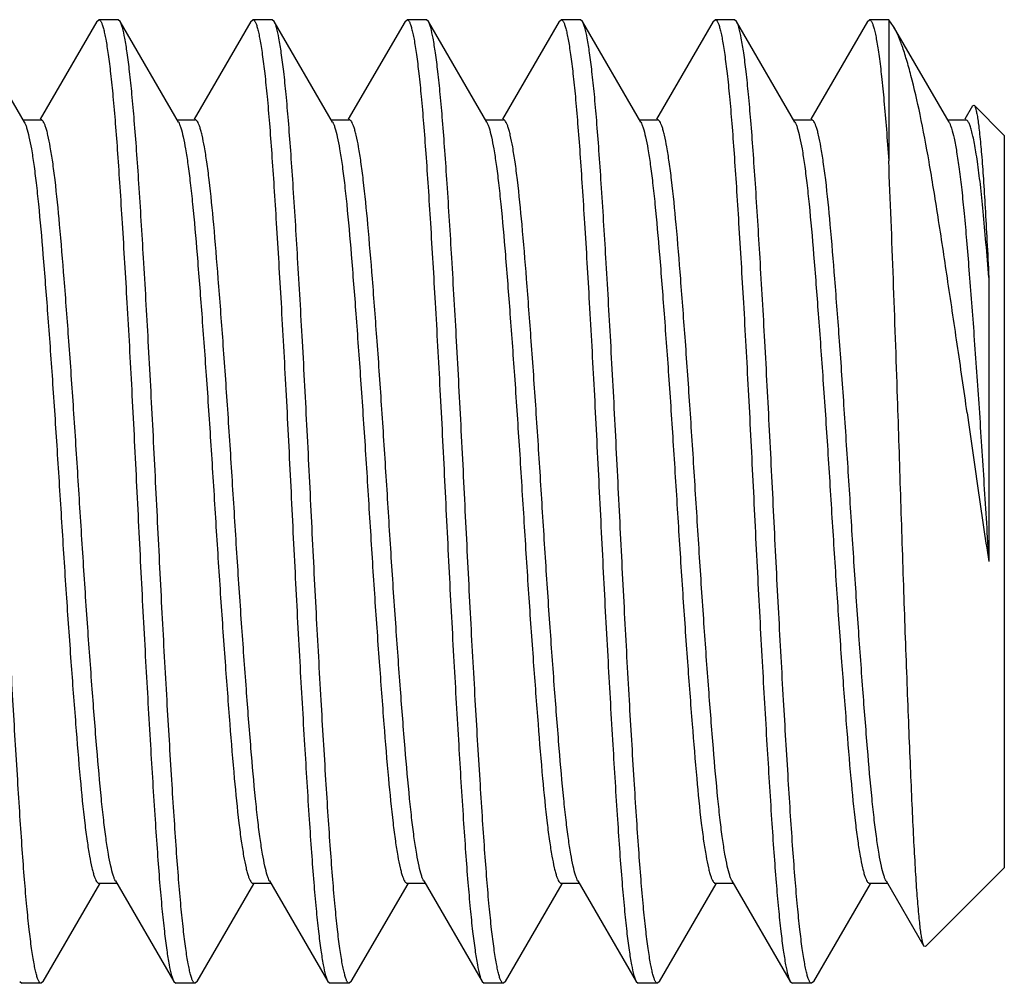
# Model space of a CAD drawing. Header units: millimetres. Extents: x 55 to 134, y 19 to 240.
# Tile 3 of 5: x 70.16 to 75.27, y 51.62 to 56.62. Entities that reach past the tile are written whole.
import ezdxf

# ---------------------------------------------------------------- set-up
doc = ezdxf.new("R2010")
doc.units = ezdxf.units.MM
doc.header["$LTSCALE"] = 16.97303
doc.layers.get('0').update_dxf_attribs({"linetype": 'CONTINUOUS'})

msp = doc.modelspace()

# ---------------------------------------------------------------- linework, layer by layer
at = {"color": 7}
for p, q in [((70.1853, 56.0923), (69.8825, 56.6144)), ((70.5611, 56.6144), (70.2668, 56.1069)), ((70.5611, 56.6144), (70.5718, 56.6236)), ((70.6718, 56.6236), (70.5718, 56.6236)), ((70.6824, 56.6144), (70.6718, 56.6236)), ((70.9853, 56.0923), (70.6825, 56.6144)), ((71.3611, 56.6144), (71.0668, 56.1069)), ((71.3611, 56.6144), (71.3718, 56.6236)), ((71.4718, 56.6236), (71.3718, 56.6236)), ((71.4824, 56.6144), (71.4718, 56.6236)), ((71.7853, 56.0923), (71.4825, 56.6144)), ((72.1611, 56.6144), (71.8668, 56.1069)), ((72.1611, 56.6144), (72.1718, 56.6236)), ((72.2718, 56.6236), (72.1718, 56.6236)), ((72.2824, 56.6144), (72.2718, 56.6236)), ((72.5853, 56.0923), (72.2825, 56.6144)), ((72.9611, 56.6144), (72.6668, 56.1069)), ((72.9611, 56.6144), (72.9718, 56.6236)), ((73.0718, 56.6236), (72.9718, 56.6236)), ((73.0824, 56.6144), (73.0718, 56.6236)), ((73.3853, 56.0923), (73.0825, 56.6144)), ((73.7611, 56.6144), (73.4668, 56.1069)), ((73.7611, 56.6144), (73.7718, 56.6236)), ((73.8718, 56.6236), (73.7718, 56.6236)), ((73.8824, 56.6144), (73.8718, 56.6236)), ((74.1853, 56.0923), (73.8825, 56.6144)), ((74.5611, 56.6144), (74.2668, 56.1069)), ((74.5611, 56.6144), (74.5718, 56.6236)), ((74.6718, 56.6236), (74.5718, 56.6236)), ((74.6973, 56.5887), (74.6718, 56.6236)), ((74.6718, 56.6236), (74.6718, 55.8914)), ((74.9853, 56.0923), (74.6973, 56.5887)), ((75.1074, 56.1768), (75.0668, 56.1069)), ((75.1073, 56.1768), (75.1155, 56.1799)), ((75.2718, 56.0236), (75.1156, 56.1798)), ((70.1785, 56.104), (70.2718, 56.104)), ((70.9785, 56.104), (71.0718, 56.104)), ((71.7785, 56.104), (71.8718, 56.104)), ((72.5785, 56.104), (72.6718, 56.104)), ((73.3785, 56.104), (73.4718, 56.104)), ((74.1785, 56.104), (74.2718, 56.104)), ((74.9785, 56.104), (75.0718, 56.104)), ((75.2718, 56.0236), (75.2718, 52.2236)), ((75.1914, 55.2862), (75.1914, 53.812)), ((75.2718, 52.2236), (74.862, 51.8138)), ((70.2825, 51.6329), (70.5768, 52.1403)), ((70.5718, 52.1432), (70.6651, 52.1432)), ((70.6583, 52.1549), (70.9611, 51.6329)), ((71.0825, 51.6329), (71.3768, 52.1403)), ((71.3718, 52.1432), (71.4651, 52.1432)), ((71.4583, 52.1549), (71.7611, 51.6329)), ((71.8825, 51.6329), (72.1768, 52.1403)), ((72.1718, 52.1432), (72.2651, 52.1432)), ((72.2583, 52.1549), (72.5611, 51.6329)), ((72.6825, 51.6329), (72.9768, 52.1403)), ((72.9718, 52.1432), (73.0651, 52.1432)), ((73.0583, 52.1549), (73.3611, 51.6329)), ((73.4825, 51.6329), (73.7768, 52.1403)), ((73.7718, 52.1432), (73.8651, 52.1432)), ((73.8583, 52.1549), (74.1611, 51.6329)), ((74.2825, 51.6329), (74.5768, 52.1403)), ((74.5718, 52.1432), (74.6651, 52.1432)), ((74.6583, 52.1549), (74.8547, 51.8165)), ((74.862, 51.8138), (74.8547, 51.8165)), ((70.1611, 51.6329), (70.1718, 51.6236)), ((70.2718, 51.6236), (70.1718, 51.6236)), ((70.2824, 51.6329), (70.2718, 51.6236)), ((70.9611, 51.6329), (70.9718, 51.6236)), ((71.0718, 51.6236), (70.9718, 51.6236)), ((71.0824, 51.6329), (71.0718, 51.6236)), ((71.7611, 51.6329), (71.7718, 51.6236)), ((71.8718, 51.6236), (71.7718, 51.6236)), ((71.8824, 51.6329), (71.8718, 51.6236)), ((72.5611, 51.6329), (72.5718, 51.6236)), ((72.6718, 51.6236), (72.5718, 51.6236)), ((72.6824, 51.6329), (72.6718, 51.6236)), ((73.3611, 51.6329), (73.3718, 51.6236)), ((73.4718, 51.6236), (73.3718, 51.6236)), ((73.4824, 51.6329), (73.4718, 51.6236)), ((74.1611, 51.6329), (74.1718, 51.6236)), ((74.2718, 51.6236), (74.1718, 51.6236)), ((74.2824, 51.6329), (74.2718, 51.6236))]:
    msp.add_line(p, q, dxfattribs=at)
msp.add_arc((-65.9182, 50.04), 140.7116, 1.882508, 2.383303, dxfattribs=at)
for points, knots in [([(70.2718, 51.6236), (70.2696, 51.6236), (70.266, 51.6259), (70.2626, 51.6303), (70.2583, 51.6378), (70.2532, 51.6508), (70.2473, 51.6708), (70.2413, 51.6963), (70.2352, 51.7272), (70.229, 51.7637), (70.2202, 51.8228), (70.2095, 51.9098), (70.1974, 52.0291), (70.1856, 52.1674), (70.1739, 52.3236), (70.1622, 52.4962), (70.1459, 52.7544), (70.1249, 53.1053), (70.1003, 53.5509), (70.077, 54.0173), (70.0539, 54.4876), (70.0297, 54.9447), (70.005, 55.3719), (69.9848, 55.702), (69.9686, 55.9397), (69.9568, 56.0942), (69.9449, 56.2307), (69.9328, 56.3481), (69.9206, 56.4453), (69.9085, 56.5213), (69.8981, 56.5711), (69.8893, 56.5997), (69.8848, 56.6102), (69.8824, 56.6144)], [0, 0, 0, 0, 0.001306, 0.002229, 0.003385, 0.006457, 0.010593, 0.01581, 0.022108, 0.029477, 0.037907, 0.05788, 0.081853, 0.109623, 0.140941, 0.175533, 0.213082, 0.295675, 0.385727, 0.479974, 0.574999, 0.667357, 0.753701, 0.830902, 0.865186, 0.896168, 0.923576, 0.947166, 0.966736, 0.982117, 0.993206, 0.997131, 1, 1, 1, 1]), ([(70.5718, 56.6236), (70.574, 56.6236), (70.5775, 56.6214), (70.5809, 56.617), (70.5853, 56.6095), (70.5904, 56.5964), (70.5963, 56.5765), (70.6023, 56.551), (70.6084, 56.52), (70.6145, 56.4836), (70.6233, 56.4244), (70.634, 56.3375), (70.6462, 56.2182), (70.658, 56.0798), (70.6697, 55.9236), (70.6813, 55.751), (70.6977, 55.4928), (70.7186, 55.142), (70.7432, 54.6964), (70.7666, 54.2299), (70.7896, 53.7596), (70.8139, 53.3026), (70.8385, 52.8754), (70.8588, 52.5452), (70.875, 52.3076), (70.8867, 52.1531), (70.8986, 52.0165), (70.9108, 51.8991), (70.923, 51.802), (70.935, 51.726), (70.9454, 51.6761), (70.9543, 51.6476), (70.9587, 51.6371), (70.9611, 51.6329)], [0, 0, 0, 0, 0.001306, 0.002228, 0.003384, 0.006456, 0.010592, 0.01581, 0.022107, 0.029477, 0.037907, 0.057879, 0.081852, 0.109622, 0.140941, 0.175532, 0.213081, 0.295675, 0.385726, 0.479973, 0.574998, 0.667356, 0.753701, 0.830902, 0.865186, 0.896168, 0.923576, 0.947165, 0.966736, 0.982117, 0.993206, 0.997131, 1, 1, 1, 1]), ([(71.0718, 51.6236), (71.0696, 51.6236), (71.066, 51.6259), (71.0626, 51.6303), (71.0583, 51.6378), (71.0532, 51.6508), (71.0473, 51.6708), (71.0413, 51.6963), (71.0352, 51.7272), (71.029, 51.7637), (71.0202, 51.8228), (71.0095, 51.9098), (70.9974, 52.0291), (70.9855, 52.1674), (70.9739, 52.3236), (70.9622, 52.4962), (70.9459, 52.7544), (70.9249, 53.1053), (70.9003, 53.5509), (70.877, 54.0173), (70.8539, 54.4876), (70.8297, 54.9447), (70.8051, 55.3719), (70.7848, 55.702), (70.7686, 55.9397), (70.7568, 56.0942), (70.7449, 56.2307), (70.7328, 56.3481), (70.7206, 56.4453), (70.7085, 56.5213), (70.6981, 56.5711), (70.6893, 56.5997), (70.6848, 56.6102), (70.6824, 56.6144)], [0, 0, 0, 0, 0.001306, 0.002228, 0.003384, 0.006456, 0.010592, 0.01581, 0.022107, 0.029477, 0.037907, 0.057879, 0.081853, 0.109622, 0.140941, 0.175532, 0.213082, 0.295675, 0.385727, 0.479973, 0.574998, 0.667357, 0.753701, 0.830902, 0.865186, 0.896168, 0.923576, 0.947166, 0.966736, 0.982117, 0.993206, 0.997131, 1, 1, 1, 1]), ([(71.3718, 56.6236), (71.374, 56.6236), (71.3775, 56.6214), (71.3809, 56.617), (71.3853, 56.6095), (71.3904, 56.5964), (71.3963, 56.5765), (71.4023, 56.551), (71.4084, 56.52), (71.4145, 56.4836), (71.4233, 56.4244), (71.434, 56.3375), (71.4462, 56.2182), (71.458, 56.0798), (71.4697, 55.9236), (71.4813, 55.751), (71.4977, 55.4928), (71.5186, 55.142), (71.5432, 54.6964), (71.5666, 54.2299), (71.5896, 53.7596), (71.6139, 53.3026), (71.6385, 52.8754), (71.6588, 52.5452), (71.675, 52.3076), (71.6867, 52.1531), (71.6986, 52.0165), (71.7108, 51.8991), (71.723, 51.802), (71.735, 51.726), (71.7454, 51.6761), (71.7543, 51.6476), (71.7587, 51.6371), (71.7611, 51.6329)], [0, 0, 0, 0, 0.001306, 0.002228, 0.003384, 0.006456, 0.010592, 0.01581, 0.022107, 0.029477, 0.037907, 0.057879, 0.081853, 0.109622, 0.140941, 0.175532, 0.213081, 0.295675, 0.385726, 0.479973, 0.574998, 0.667356, 0.753701, 0.830902, 0.865186, 0.896168, 0.923576, 0.947166, 0.966736, 0.982117, 0.993206, 0.997131, 1, 1, 1, 1]), ([(71.8718, 51.6236), (71.8696, 51.6236), (71.866, 51.6259), (71.8626, 51.6303), (71.8583, 51.6378), (71.8532, 51.6508), (71.8473, 51.6708), (71.8413, 51.6963), (71.8352, 51.7272), (71.829, 51.7637), (71.8202, 51.8228), (71.8095, 51.9098), (71.7974, 52.0291), (71.7855, 52.1674), (71.7739, 52.3236), (71.7622, 52.4962), (71.7458, 52.7544), (71.7249, 53.1053), (71.7003, 53.5509), (71.677, 54.0173), (71.6539, 54.4876), (71.6297, 54.9447), (71.6051, 55.3719), (71.5848, 55.702), (71.5686, 55.9397), (71.5568, 56.0942), (71.5449, 56.2307), (71.5328, 56.3481), (71.5206, 56.4453), (71.5085, 56.5213), (71.4981, 56.5711), (71.4893, 56.5997), (71.4848, 56.6102), (71.4824, 56.6144)], [0, 0, 0, 0, 0.001306, 0.002228, 0.003384, 0.006456, 0.010592, 0.015809, 0.022107, 0.029477, 0.037906, 0.057879, 0.081852, 0.109622, 0.140941, 0.175532, 0.213081, 0.295675, 0.385726, 0.479973, 0.574998, 0.667356, 0.753701, 0.830902, 0.865186, 0.896168, 0.923576, 0.947166, 0.966736, 0.982117, 0.993206, 0.997131, 1, 1, 1, 1]), ([(72.1718, 56.6236), (72.174, 56.6236), (72.1775, 56.6214), (72.1809, 56.617), (72.1853, 56.6095), (72.1904, 56.5964), (72.1963, 56.5765), (72.2023, 56.551), (72.2084, 56.52), (72.2145, 56.4836), (72.2233, 56.4244), (72.234, 56.3375), (72.2462, 56.2182), (72.258, 56.0798), (72.2697, 55.9236), (72.2813, 55.751), (72.2977, 55.4928), (72.3186, 55.142), (72.3432, 54.6964), (72.3666, 54.2299), (72.3896, 53.7596), (72.4139, 53.3026), (72.4385, 52.8754), (72.4588, 52.5452), (72.475, 52.3076), (72.4867, 52.1531), (72.4986, 52.0165), (72.5108, 51.8991), (72.523, 51.802), (72.535, 51.726), (72.5454, 51.6761), (72.5543, 51.6476), (72.5587, 51.6371), (72.5611, 51.6329)], [0, 0, 0, 0, 0.001306, 0.002228, 0.003384, 0.006456, 0.010592, 0.01581, 0.022107, 0.029477, 0.037907, 0.057879, 0.081853, 0.109622, 0.140941, 0.175532, 0.213082, 0.295675, 0.385727, 0.479973, 0.574998, 0.667356, 0.753701, 0.830902, 0.865186, 0.896168, 0.923576, 0.947166, 0.966736, 0.982117, 0.993206, 0.997131, 1, 1, 1, 1]), ([(72.6718, 51.6236), (72.6696, 51.6236), (72.666, 51.6259), (72.6626, 51.6303), (72.6583, 51.6378), (72.6532, 51.6508), (72.6473, 51.6708), (72.6413, 51.6963), (72.6352, 51.7272), (72.629, 51.7637), (72.6202, 51.8228), (72.6095, 51.9098), (72.5974, 52.0291), (72.5856, 52.1674), (72.5739, 52.3236), (72.5622, 52.4962), (72.5458, 52.7544), (72.5249, 53.1053), (72.5003, 53.5509), (72.477, 54.0173), (72.4539, 54.4876), (72.4297, 54.9447), (72.4051, 55.3719), (72.3848, 55.702), (72.3686, 55.9397), (72.3568, 56.0942), (72.3449, 56.2307), (72.3328, 56.3481), (72.3206, 56.4453), (72.3085, 56.5213), (72.2981, 56.5711), (72.2893, 56.5997), (72.2848, 56.6102), (72.2824, 56.6144)], [0, 0, 0, 0, 0.001306, 0.002228, 0.003384, 0.006456, 0.010592, 0.015809, 0.022107, 0.029476, 0.037906, 0.057879, 0.081852, 0.109622, 0.14094, 0.175532, 0.213081, 0.295675, 0.385726, 0.479973, 0.574998, 0.667356, 0.753701, 0.830902, 0.865186, 0.896168, 0.923576, 0.947165, 0.966736, 0.982117, 0.993206, 0.997131, 1, 1, 1, 1]), ([(72.9718, 56.6236), (72.974, 56.6236), (72.9775, 56.6214), (72.9809, 56.617), (72.9853, 56.6095), (72.9904, 56.5964), (72.9963, 56.5765), (73.0023, 56.551), (73.0084, 56.52), (73.0145, 56.4836), (73.0233, 56.4244), (73.034, 56.3375), (73.0462, 56.2182), (73.058, 56.0798), (73.0697, 55.9236), (73.0813, 55.751), (73.0977, 55.4928), (73.1186, 55.142), (73.1432, 54.6964), (73.1666, 54.2299), (73.1896, 53.7596), (73.2139, 53.3026), (73.2385, 52.8754), (73.2588, 52.5452), (73.275, 52.3076), (73.2867, 52.1531), (73.2986, 52.0165), (73.3108, 51.8991), (73.3229, 51.802), (73.335, 51.726), (73.3454, 51.6761), (73.3543, 51.6476), (73.3587, 51.6371), (73.3611, 51.6329)], [0, 0, 0, 0, 0.001306, 0.002229, 0.003385, 0.006458, 0.010593, 0.015811, 0.022109, 0.029478, 0.037907, 0.05788, 0.081853, 0.109623, 0.140942, 0.175533, 0.213082, 0.295676, 0.385727, 0.479974, 0.574999, 0.667357, 0.753701, 0.830902, 0.865186, 0.896168, 0.923576, 0.947166, 0.966736, 0.982117, 0.993206, 0.997131, 1, 1, 1, 1]), ([(73.4718, 51.6236), (73.4696, 51.6236), (73.466, 51.6259), (73.4626, 51.6303), (73.4583, 51.6378), (73.4532, 51.6508), (73.4473, 51.6708), (73.4413, 51.6963), (73.4352, 51.7272), (73.429, 51.7637), (73.4202, 51.8228), (73.4095, 51.9098), (73.3974, 52.0291), (73.3856, 52.1674), (73.3739, 52.3236), (73.3622, 52.4962), (73.3458, 52.7544), (73.3249, 53.1053), (73.3003, 53.5509), (73.277, 54.0173), (73.2539, 54.4876), (73.2297, 54.9447), (73.2051, 55.3719), (73.1848, 55.702), (73.1686, 55.9397), (73.1568, 56.0942), (73.1449, 56.2307), (73.1328, 56.3481), (73.1206, 56.4453), (73.1085, 56.5213), (73.0981, 56.5711), (73.0893, 56.5997), (73.0848, 56.6102), (73.0824, 56.6144)], [0, 0, 0, 0, 0.001306, 0.002228, 0.003384, 0.006456, 0.010592, 0.015809, 0.022107, 0.029476, 0.037906, 0.057879, 0.081852, 0.109622, 0.14094, 0.175532, 0.213081, 0.295675, 0.385726, 0.479973, 0.574998, 0.667356, 0.753701, 0.830902, 0.865186, 0.896168, 0.923576, 0.947166, 0.966736, 0.982117, 0.993206, 0.997131, 1, 1, 1, 1]), ([(73.7718, 56.6236), (73.774, 56.6236), (73.7775, 56.6214), (73.7809, 56.617), (73.7853, 56.6095), (73.7904, 56.5964), (73.7963, 56.5765), (73.8023, 56.551), (73.8084, 56.52), (73.8145, 56.4836), (73.8233, 56.4244), (73.834, 56.3375), (73.8462, 56.2182), (73.858, 56.0798), (73.8697, 55.9236), (73.8813, 55.751), (73.8977, 55.4928), (73.9186, 55.142), (73.9432, 54.6964), (73.9666, 54.2299), (73.9896, 53.7596), (74.0139, 53.3026), (74.0385, 52.8754), (74.0588, 52.5452), (74.075, 52.3076), (74.0867, 52.1531), (74.0986, 52.0165), (74.1108, 51.8991), (74.123, 51.802), (74.135, 51.726), (74.1454, 51.6761), (74.1543, 51.6476), (74.1587, 51.6371), (74.1611, 51.6329)], [0, 0, 0, 0, 0.001306, 0.002228, 0.003384, 0.006456, 0.010592, 0.01581, 0.022107, 0.029477, 0.037907, 0.057879, 0.081853, 0.109622, 0.140941, 0.175532, 0.213082, 0.295675, 0.385727, 0.479973, 0.574998, 0.667356, 0.753701, 0.830902, 0.865186, 0.896168, 0.923576, 0.947166, 0.966736, 0.982117, 0.993206, 0.997131, 1, 1, 1, 1]), ([(74.2718, 51.6236), (74.2696, 51.6236), (74.266, 51.6259), (74.2626, 51.6303), (74.2583, 51.6378), (74.2532, 51.6508), (74.2473, 51.6708), (74.2413, 51.6963), (74.2352, 51.7272), (74.229, 51.7637), (74.2202, 51.8228), (74.2095, 51.9098), (74.1974, 52.0291), (74.1855, 52.1674), (74.1739, 52.3236), (74.1622, 52.4962), (74.1459, 52.7544), (74.1249, 53.1053), (74.1003, 53.5509), (74.077, 54.0173), (74.0539, 54.4876), (74.0297, 54.9447), (74.0051, 55.3719), (73.9848, 55.702), (73.9686, 55.9397), (73.9568, 56.0942), (73.9449, 56.2307), (73.9328, 56.3481), (73.9206, 56.4453), (73.9085, 56.5213), (73.8981, 56.5711), (73.8893, 56.5997), (73.8848, 56.6102), (73.8824, 56.6144)], [0, 0, 0, 0, 0.001306, 0.002228, 0.003384, 0.006456, 0.010592, 0.015809, 0.022107, 0.029477, 0.037906, 0.057879, 0.081852, 0.109622, 0.140941, 0.175532, 0.213081, 0.295675, 0.385727, 0.479973, 0.574998, 0.667356, 0.753701, 0.830902, 0.865186, 0.896168, 0.923576, 0.947165, 0.966736, 0.982117, 0.993206, 0.997131, 1, 1, 1, 1]), ([(74.5718, 56.6236), (74.574, 56.6236), (74.5777, 56.6212), (74.5812, 56.6166), (74.5857, 56.6087), (74.5909, 56.5949), (74.597, 56.5738), (74.6032, 56.5469), (74.6095, 56.5141), (74.6158, 56.4757), (74.6248, 56.4132), (74.6358, 56.3215), (74.6482, 56.1957), (74.6604, 56.05), (74.6679, 55.9463), (74.6718, 55.8914)], [0, 0, 0, 0, 0.009085, 0.015578, 0.023745, 0.045532, 0.074921, 0.112006, 0.156775, 0.209174, 0.269102, 0.410981, 0.581177, 0.778195, 1, 1, 1, 1]), ([(75.0793, 54.583), (75.062, 54.7022), (75.0283, 54.9358), (74.9774, 55.2752), (74.9371, 55.5445), (74.9051, 55.7453), (74.8756, 55.9225), (74.8388, 56.1183), (74.7986, 56.2953), (74.7658, 56.4136), (74.7432, 56.484), (74.7214, 56.5414), (74.7055, 56.5746), (74.6973, 56.5887)], [0, 0, 0, 0, 0.176647, 0.345972, 0.503026, 0.575718, 0.643988, 0.766339, 0.86776, 0.909976, 0.946152, 0.97611, 1, 1, 1, 1]), ([(75.1155, 56.1799), (75.1176, 56.1777), (75.1211, 56.1699), (75.1254, 56.1549), (75.1299, 56.133), (75.1345, 56.1043), (75.1393, 56.0689), (75.1461, 56.0086), (75.1545, 55.9176), (75.1639, 55.7903), (75.1731, 55.6405), (75.1823, 55.4699), (75.1883, 55.3495), (75.1914, 55.2862)], [0, 0, 0, 0, 0.01021, 0.027595, 0.052447, 0.08479, 0.124578, 0.171687, 0.287226, 0.429821, 0.597544, 0.788498, 1, 1, 1, 1]), ([(70.1852, 56.0923), (70.1876, 56.0883), (70.1919, 56.0787), (70.2007, 56.0536), (70.2111, 56.0112), (70.2232, 55.9477), (70.2353, 55.8679), (70.2473, 55.7725), (70.2639, 55.6166), (70.2836, 55.39), (70.307, 55.0862), (70.3315, 54.748), (70.3555, 54.3874), (70.3783, 54.0173), (70.4016, 53.651), (70.4261, 53.3017), (70.4502, 52.9818), (70.4729, 52.7027), (70.4927, 52.5004), (70.51, 52.3666), (70.5222, 52.2891), (70.5328, 52.2348), (70.5415, 52.1999), (70.5474, 52.18), (70.5534, 52.1642), (70.5596, 52.1516), (70.5669, 52.1432), (70.5718, 52.1432)], [0, 0, 0, 0, 0.003453, 0.007933, 0.020039, 0.036314, 0.056658, 0.080901, 0.108846, 0.174842, 0.252344, 0.338594, 0.430518, 0.524839, 0.618192, 0.70725, 0.788839, 0.860052, 0.918373, 0.942053, 0.961807, 0.977473, 0.983744, 0.988963, 0.993137, 0.996298, 1, 1, 1, 1]), ([(70.6583, 52.1549), (70.656, 52.1589), (70.6516, 52.1685), (70.6429, 52.1936), (70.6324, 52.236), (70.6204, 52.2995), (70.6083, 52.3793), (70.5962, 52.4748), (70.5796, 52.6307), (70.56, 52.8572), (70.5365, 53.161), (70.512, 53.4992), (70.4881, 53.8599), (70.4652, 54.23), (70.4419, 54.5963), (70.4175, 54.9456), (70.3934, 55.2655), (70.3706, 55.5445), (70.3508, 55.7468), (70.3335, 55.8807), (70.3214, 55.9581), (70.3108, 56.0124), (70.3021, 56.0474), (70.2962, 56.0672), (70.2902, 56.083), (70.2839, 56.0956), (70.2767, 56.104), (70.2718, 56.104)], [0, 0, 0, 0, 0.003453, 0.007933, 0.020039, 0.036314, 0.056658, 0.080901, 0.108845, 0.174841, 0.252343, 0.338593, 0.430517, 0.524837, 0.61819, 0.707248, 0.788838, 0.86005, 0.918371, 0.942051, 0.961805, 0.977469, 0.983739, 0.988959, 0.993133, 0.996295, 1, 1, 1, 1]), ([(70.9852, 56.0923), (70.9875, 56.0883), (70.9919, 56.0787), (71.0007, 56.0536), (71.0111, 56.0112), (71.0232, 55.9477), (71.0353, 55.8679), (71.0473, 55.7725), (71.0639, 55.6166), (71.0836, 55.39), (71.107, 55.0862), (71.1315, 54.748), (71.1555, 54.3874), (71.1784, 54.0173), (71.2016, 53.651), (71.2261, 53.3017), (71.2502, 52.9818), (71.2729, 52.7027), (71.2927, 52.5004), (71.31, 52.3666), (71.3222, 52.2891), (71.3328, 52.2348), (71.3415, 52.1999), (71.3474, 52.18), (71.3534, 52.1642), (71.3596, 52.1516), (71.3669, 52.1432), (71.3718, 52.1432)], [0, 0, 0, 0, 0.003453, 0.007934, 0.02004, 0.036315, 0.056658, 0.080901, 0.108846, 0.174843, 0.252344, 0.338595, 0.430518, 0.524839, 0.618193, 0.707251, 0.78884, 0.860053, 0.918374, 0.942055, 0.961808, 0.977475, 0.983746, 0.988965, 0.993139, 0.996299, 1, 1, 1, 1]), ([(71.4583, 52.1549), (71.456, 52.1589), (71.4516, 52.1685), (71.4429, 52.1936), (71.4324, 52.236), (71.4204, 52.2995), (71.4083, 52.3793), (71.3963, 52.4748), (71.3796, 52.6307), (71.3599, 52.8572), (71.3366, 53.161), (71.312, 53.4992), (71.2881, 53.8599), (71.2652, 54.23), (71.2419, 54.5963), (71.2174, 54.9456), (71.1934, 55.2655), (71.1706, 55.5445), (71.1508, 55.7468), (71.1335, 55.8807), (71.1214, 55.9581), (71.1108, 56.0124), (71.102, 56.0474), (71.0961, 56.0672), (71.0901, 56.083), (71.0839, 56.0956), (71.0767, 56.104), (71.0718, 56.104)], [0, 0, 0, 0, 0.003453, 0.007934, 0.02004, 0.036315, 0.056658, 0.0809, 0.108846, 0.174842, 0.252344, 0.338595, 0.430518, 0.524839, 0.618192, 0.707251, 0.78884, 0.860053, 0.918374, 0.942055, 0.961808, 0.977474, 0.983745, 0.988965, 0.993139, 0.996299, 1, 1, 1, 1]), ([(71.7853, 56.0923), (71.7876, 56.0883), (71.7919, 56.0787), (71.8007, 56.0536), (71.8111, 56.0112), (71.8232, 55.9477), (71.8353, 55.8679), (71.8473, 55.7725), (71.8639, 55.6166), (71.8836, 55.39), (71.907, 55.0862), (71.9315, 54.748), (71.9555, 54.3874), (71.9783, 54.0173), (72.0016, 53.651), (72.0261, 53.3017), (72.0502, 52.9818), (72.0729, 52.7027), (72.0927, 52.5004), (72.11, 52.3666), (72.1222, 52.2891), (72.1328, 52.2348), (72.1415, 52.1999), (72.1474, 52.18), (72.1534, 52.1642), (72.1596, 52.1516), (72.1669, 52.1432), (72.1718, 52.1432)], [0, 0, 0, 0, 0.003454, 0.007934, 0.02004, 0.036315, 0.056658, 0.080901, 0.108846, 0.174842, 0.252344, 0.338594, 0.430518, 0.524839, 0.618192, 0.70725, 0.78884, 0.860052, 0.918374, 0.942054, 0.961807, 0.977473, 0.983744, 0.988964, 0.993138, 0.996299, 1, 1, 1, 1]), ([(72.2583, 52.1549), (72.256, 52.1589), (72.2516, 52.1685), (72.2429, 52.1936), (72.2324, 52.236), (72.2204, 52.2995), (72.2083, 52.3793), (72.1962, 52.4748), (72.1796, 52.6307), (72.16, 52.8572), (72.1365, 53.161), (72.112, 53.4992), (72.0881, 53.8599), (72.0652, 54.23), (72.0419, 54.5963), (72.0175, 54.9456), (71.9934, 55.2655), (71.9706, 55.5445), (71.9508, 55.7468), (71.9335, 55.8807), (71.9214, 55.9581), (71.9108, 56.0124), (71.902, 56.0474), (71.8961, 56.0672), (71.8901, 56.083), (71.8839, 56.0956), (71.8767, 56.104), (71.8718, 56.104)], [0, 0, 0, 0, 0.003453, 0.007932, 0.020038, 0.036314, 0.056658, 0.080901, 0.108846, 0.174842, 0.252344, 0.338595, 0.430518, 0.524839, 0.618192, 0.70725, 0.78884, 0.860052, 0.918374, 0.942054, 0.961808, 0.977474, 0.983745, 0.988964, 0.993138, 0.996299, 1, 1, 1, 1]), ([(72.5852, 56.0923), (72.5875, 56.0883), (72.5919, 56.0787), (72.6007, 56.0536), (72.6111, 56.0112), (72.6232, 55.9477), (72.6353, 55.8679), (72.6473, 55.7725), (72.664, 55.6166), (72.6836, 55.39), (72.707, 55.0862), (72.7315, 54.748), (72.7555, 54.3874), (72.7783, 54.0173), (72.8016, 53.651), (72.8261, 53.3017), (72.8502, 52.9818), (72.8729, 52.7027), (72.8927, 52.5004), (72.91, 52.3666), (72.9222, 52.2891), (72.9328, 52.2348), (72.9415, 52.1999), (72.9474, 52.18), (72.9534, 52.1642), (72.9596, 52.1516), (72.9669, 52.1432), (72.9718, 52.1432)], [0, 0, 0, 0, 0.003453, 0.007933, 0.020039, 0.036315, 0.056658, 0.080902, 0.108846, 0.174843, 0.252345, 0.338595, 0.430519, 0.52484, 0.618193, 0.707251, 0.78884, 0.860053, 0.918374, 0.942055, 0.961808, 0.977474, 0.983745, 0.988965, 0.993139, 0.996299, 1, 1, 1, 1]), ([(73.0583, 52.1549), (73.056, 52.1589), (73.0516, 52.1685), (73.0429, 52.1936), (73.0324, 52.236), (73.0204, 52.2995), (73.0083, 52.3793), (72.9962, 52.4748), (72.9796, 52.6307), (72.96, 52.8572), (72.9365, 53.161), (72.912, 53.4992), (72.8881, 53.8599), (72.8652, 54.23), (72.8419, 54.5963), (72.8175, 54.9456), (72.7934, 55.2655), (72.7706, 55.5445), (72.7508, 55.7468), (72.7335, 55.8807), (72.7214, 55.9581), (72.7108, 56.0124), (72.702, 56.0474), (72.6961, 56.0672), (72.6901, 56.083), (72.6839, 56.0956), (72.6767, 56.104), (72.6718, 56.104)], [0, 0, 0, 0, 0.003453, 0.007933, 0.020039, 0.036314, 0.056658, 0.080901, 0.108846, 0.174842, 0.252344, 0.338595, 0.430518, 0.524839, 0.618192, 0.707251, 0.78884, 0.860053, 0.918374, 0.942054, 0.961808, 0.977474, 0.983745, 0.988964, 0.993138, 0.996299, 1, 1, 1, 1]), ([(73.3852, 56.0923), (73.3875, 56.0883), (73.3919, 56.0787), (73.4007, 56.0536), (73.4111, 56.0112), (73.4232, 55.9477), (73.4353, 55.8679), (73.4473, 55.7725), (73.464, 55.6166), (73.4836, 55.39), (73.507, 55.0862), (73.5316, 54.748), (73.5555, 54.3874), (73.5783, 54.0173), (73.6016, 53.651), (73.6261, 53.3017), (73.6502, 52.9818), (73.6729, 52.7027), (73.6927, 52.5004), (73.71, 52.3666), (73.7222, 52.2891), (73.7328, 52.2348), (73.7415, 52.1999), (73.7474, 52.18), (73.7534, 52.1642), (73.7596, 52.1516), (73.7669, 52.1432), (73.7718, 52.1432)], [0, 0, 0, 0, 0.003453, 0.007934, 0.02004, 0.036315, 0.056658, 0.080901, 0.108846, 0.174843, 0.252344, 0.338595, 0.430518, 0.524839, 0.618192, 0.70725, 0.78884, 0.860052, 0.918373, 0.942053, 0.961807, 0.977473, 0.983743, 0.988963, 0.993137, 0.996298, 1, 1, 1, 1]), ([(73.8583, 52.1549), (73.856, 52.1589), (73.8516, 52.1685), (73.8429, 52.1936), (73.8324, 52.236), (73.8204, 52.2995), (73.8083, 52.3793), (73.7962, 52.4748), (73.7796, 52.6307), (73.76, 52.8572), (73.7365, 53.161), (73.712, 53.4992), (73.6881, 53.8599), (73.6652, 54.23), (73.6419, 54.5963), (73.6174, 54.9456), (73.5934, 55.2655), (73.5706, 55.5445), (73.5508, 55.7468), (73.5335, 55.8807), (73.5214, 55.9581), (73.5108, 56.0124), (73.502, 56.0474), (73.4961, 56.0672), (73.4901, 56.083), (73.4839, 56.0956), (73.4767, 56.104), (73.4718, 56.104)], [0, 0, 0, 0, 0.003453, 0.007933, 0.020039, 0.036314, 0.056658, 0.080901, 0.108846, 0.174842, 0.252344, 0.338595, 0.430518, 0.524839, 0.618193, 0.707251, 0.78884, 0.860053, 0.918374, 0.942055, 0.961808, 0.977474, 0.983745, 0.988965, 0.993138, 0.996299, 1, 1, 1, 1]), ([(74.1852, 56.0923), (74.1875, 56.0883), (74.1919, 56.0787), (74.2007, 56.0536), (74.2111, 56.0112), (74.2232, 55.9477), (74.2353, 55.8679), (74.2474, 55.7725), (74.264, 55.6166), (74.2836, 55.39), (74.307, 55.0862), (74.3315, 54.748), (74.3555, 54.3874), (74.3783, 54.0173), (74.4016, 53.651), (74.4261, 53.3017), (74.4502, 52.9818), (74.4729, 52.7027), (74.4927, 52.5004), (74.51, 52.3666), (74.5222, 52.2891), (74.5328, 52.2348), (74.5415, 52.1999), (74.5474, 52.18), (74.5534, 52.1642), (74.5596, 52.1516), (74.5669, 52.1432), (74.5718, 52.1432)], [0, 0, 0, 0, 0.003453, 0.007933, 0.020039, 0.036314, 0.056658, 0.080901, 0.108846, 0.174843, 0.252344, 0.338595, 0.430519, 0.524839, 0.618192, 0.70725, 0.78884, 0.860052, 0.918373, 0.942054, 0.961807, 0.977474, 0.983744, 0.988964, 0.993138, 0.996299, 1, 1, 1, 1]), ([(74.6583, 52.1549), (74.656, 52.1589), (74.6516, 52.1685), (74.6429, 52.1936), (74.6324, 52.236), (74.6204, 52.2995), (74.6083, 52.3793), (74.5962, 52.4748), (74.5796, 52.6307), (74.56, 52.8572), (74.5365, 53.161), (74.512, 53.4992), (74.4881, 53.8599), (74.4652, 54.23), (74.4419, 54.5963), (74.4175, 54.9456), (74.3934, 55.2655), (74.3706, 55.5445), (74.3508, 55.7468), (74.3335, 55.8807), (74.3214, 55.9581), (74.3108, 56.0124), (74.302, 56.0474), (74.2961, 56.0672), (74.2901, 56.083), (74.2839, 56.0956), (74.2767, 56.104), (74.2718, 56.104)], [0, 0, 0, 0, 0.003453, 0.007933, 0.020039, 0.036315, 0.056659, 0.080902, 0.108846, 0.174842, 0.252344, 0.338595, 0.430518, 0.524839, 0.618192, 0.70725, 0.78884, 0.860052, 0.918373, 0.942053, 0.961807, 0.977473, 0.983743, 0.988963, 0.993137, 0.996298, 1, 1, 1, 1]), ([(74.9852, 56.0923), (74.9877, 56.088), (74.9924, 56.0775), (75.0018, 56.0499), (75.013, 56.0028), (75.0258, 55.9319), (75.0387, 55.8426), (75.0515, 55.7357), (75.064, 55.6123), (75.0763, 55.4737), (75.0935, 55.2626), (75.1155, 54.9725), (75.1415, 54.6014), (75.1666, 54.2106), (75.1827, 53.9453), (75.1914, 53.812)], [0, 0, 0, 0, 0.006467, 0.014972, 0.038214, 0.069693, 0.10917, 0.15627, 0.210544, 0.271459, 0.338407, 0.487632, 0.65216, 0.825292, 1, 1, 1, 1]), ([(75.1914, 55.2862), (75.1866, 55.3464), (75.1775, 55.4606), (75.1632, 55.6218), (75.1487, 55.7622), (75.1357, 55.8652), (75.1249, 55.9357), (75.1173, 55.9793), (75.1097, 56.0165), (75.1022, 56.0472), (75.0948, 56.0712), (75.0885, 56.0869), (75.0831, 56.096), (75.0788, 56.1013), (75.0745, 56.104), (75.0718, 56.104)], [0, 0, 0, 0, 0.217274, 0.412399, 0.582472, 0.725332, 0.785983, 0.839171, 0.884741, 0.922599, 0.952696, 0.975109, 0.983564, 0.990338, 1, 1, 1, 1]), ([(74.8547, 51.8165), (74.8527, 51.8199), (74.8495, 51.8295), (74.8453, 51.8472), (74.841, 51.8717), (74.8366, 51.9029), (74.8322, 51.9406), (74.8259, 52.0037), (74.8183, 52.0982), (74.8098, 52.2294), (74.8014, 52.383), (74.7932, 52.5572), (74.7849, 52.7499), (74.7764, 52.9586), (74.7645, 53.2624), (74.7499, 53.6637), (74.7341, 54.1587), (74.7232, 54.4942), (74.7176, 54.6624)], [0, 0, 0, 0, 0.004109, 0.010508, 0.019231, 0.03027, 0.043606, 0.05921, 0.097033, 0.143328, 0.197523, 0.258952, 0.326851, 0.400419, 0.478831, 0.646695, 0.822995, 1, 1, 1, 1]), ([(75.0793, 54.583), (75.0981, 54.4531), (75.1344, 54.196), (75.1714, 53.9389), (75.1914, 53.812)], [0, 0, 0, 0, 0.505274, 1, 1, 1, 1])]:
    msp.add_open_spline(points, degree=3, knots=knots, dxfattribs=at)

doc.saveas('drawing.dxf')
